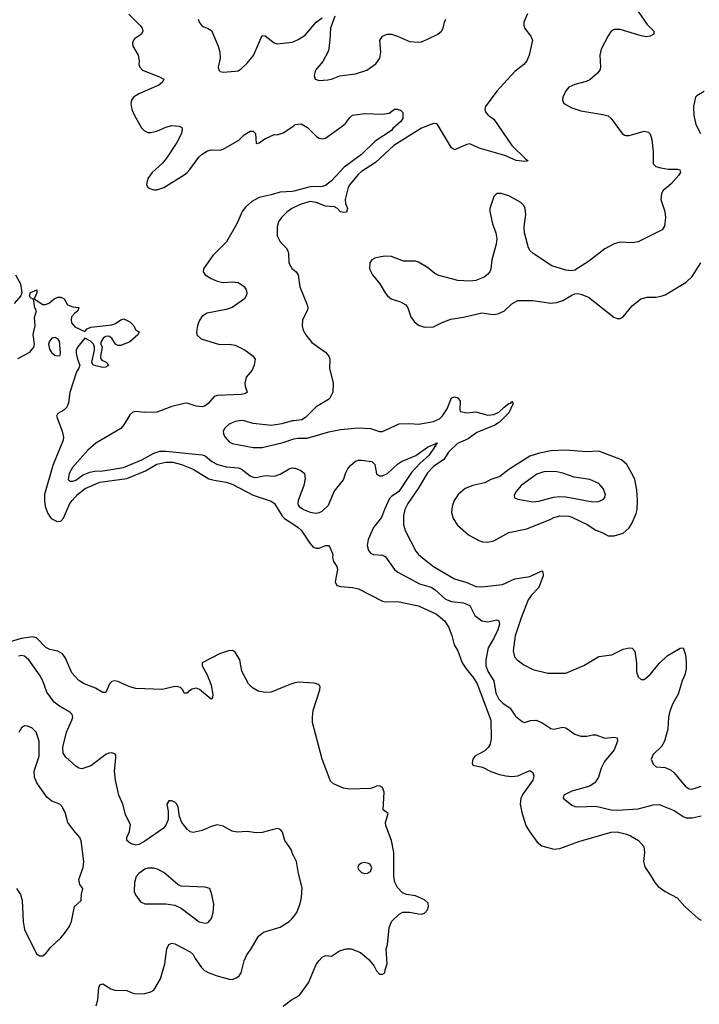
# Model space of a CAD drawing. Header units: inches. Extents: x 2134017 to 2292458, y 756222 to 916513.
# Tile 122 of 256: x 2188177 to 2192697, y 839941 to 846486. Entities that reach past the tile are written whole.
import ezdxf

# ---------------------------------------------------------------- set-up
doc = ezdxf.new("R2010")
doc.units = ezdxf.units.IN
doc.header["$MEASUREMENT"] = 0
for name, color, linetype in [('C1883', 7, 'Continuous'), ('C1884', 7, 'Continuous'), ('C1893', 7, 'Continuous'), ('C1894', 7, 'Continuous')]:
    doc.layers.add(name, color=color, linetype=linetype)

msp = doc.modelspace()

# ---------------------------------------------------------------- linework, layer by layer
at = {"layer": 'C1883', "color": 5}
for points, elevation in [([(2188686.6, 839930), (2188697.6, 839970), (2188699.6, 840000)], 260), ([(2189930, 839927.7), (2189985.2, 839970), (2190000, 839978.7)], 240)]:
    msp.add_lwpolyline(points, dxfattribs=dict(at, elevation=elevation))
at = {"layer": 'C1884', "color": 5}
for points, elevation in [([(2188902.2, 846522.2), (2188977.1, 846450), (2188990.6, 846429.4), (2188995.5, 846410), (2188987.3, 846390), (2188940.9, 846359.1), (2188933, 846350), (2188928.2, 846330), (2188930.4, 846310), (2188966, 846250), (2188972.7, 846210), (2188970.5, 846190), (2188976.3, 846170), (2188994.8, 846150), (2189106.9, 846106.9), (2189134.8, 846090), (2189127.3, 846070), (2189102, 846050), (2188970, 845993.7), (2188934.4, 845970), (2188921.3, 845950), (2188917, 845930), (2188923.7, 845890), (2188940.4, 845850), (2188987.3, 845767.3), (2189007.2, 845747.2), (2189030, 845737.1), (2189050, 845736.4), (2189090, 845744.9), (2189150, 845772.4), (2189190, 845781.6), (2189238, 845778), (2189256, 845770), (2189258.5, 845758.5), (2189252.7, 845730), (2189222.4, 845670), (2189154, 845566), (2189127.8, 845532.2), (2189058, 845470), (2189028.5, 845430), (2189020.7, 845390), (2189030, 845371.3), (2189043.4, 845363.4), (2189070, 845354.8), (2189090, 845354.8), (2189135.3, 845370), (2189270, 845454), (2189290, 845470.7), (2189309.7, 845490.3), (2189368.8, 845571.2), (2189390, 845592.2), (2189426.3, 845613.7), (2189450, 845620.3), (2189510, 845618.7), (2189530, 845626), (2189634.8, 845685.2), (2189670, 845720.5), (2189710, 845746), (2189730, 845744.7), (2189744.7, 845730), (2189750, 845662), (2189770, 845666.8), (2189806.6, 845693.4), (2189870, 845722.8), (2189890, 845721), (2189930, 845733.4), (2190000, 845781.5)], 260), ([(2189364.9, 846490), (2189370.5, 846470), (2189390, 846442), (2189430, 846428.4), (2189453.8, 846413.8), (2189496.1, 846310), (2189507.9, 846270), (2189510.3, 846229.7), (2189498, 846170), (2189502, 846150), (2189510, 846140.7), (2189530, 846136.3), (2189610, 846143.1), (2189630, 846146.7), (2189650, 846158.4), (2189690, 846197.6), (2189732, 846248), (2189790, 846380.7), (2189810, 846378.4), (2189870, 846332.4), (2189890, 846326.4), (2189990, 846336.1), (2190000, 846340.5)], 280), ([(2190000, 845347.2), (2189990, 845344.6), (2189910, 845339.6), (2189850, 845320.8), (2189770, 845304.6), (2189721.7, 845278.3), (2189679.6, 845240.4), (2189656.5, 845210), (2189622.3, 845130), (2189551.8, 845008.2), (2189460.8, 844919.2), (2189400.3, 844830), (2189396.4, 844810), (2189410.2, 844790.2), (2189450, 844764.7), (2189490, 844748.2), (2189530, 844739.6), (2189590, 844744.4), (2189630, 844739.3), (2189670, 844712.4), (2189683.1, 844690), (2189687.4, 844670), (2189685.1, 844654.9), (2189672.2, 844630), (2189590, 844573.5), (2189550, 844558.7), (2189424.6, 844535.4), (2189390, 844514.5), (2189370, 844485.2), (2189359, 844450), (2189353.7, 844410), (2189355.5, 844390), (2189384.2, 844364.2), (2189506.7, 844326.7), (2189570, 844328.9), (2189610, 844322.3), (2189676.3, 844290), (2189730.7, 844250), (2189742.8, 844230), (2189737.3, 844190), (2189723.4, 844156.6), (2189682.8, 844110), (2189674.8, 844070), (2189676, 844050), (2189691.1, 844008.9), (2189678.8, 844001.2), (2189650, 843994), (2189490, 843988.3), (2189470, 843980.5), (2189430, 843935.6), (2189410, 843919.6), (2189390, 843913), (2189350, 843916.9), (2189290, 843936.2), (2189270, 843935.6), (2189190, 843915.4), (2189090, 843877.4), (2189010, 843875.1), (2188950, 843880.5), (2188930, 843876.2), (2188910, 843859.3), (2188870, 843792), (2188850.9, 843769.1), (2188683.7, 843670), (2188630, 843623.9), (2188528.4, 843510), (2188505.5, 843470), (2188498.9, 843430), (2188510, 843418), (2188530, 843418), (2188550, 843425.8), (2188600, 843460), (2188643, 843477), (2188675.8, 843484.2), (2188730, 843486.8), (2188866.6, 843510), (2188990, 843559.9), (2189070, 843604.4), (2189110, 843617.1), (2189150, 843618.6), (2189390, 843593.2), (2189410, 843586.7), (2189454.3, 843550), (2189492.4, 843530), (2189552.6, 843512.6), (2189630, 843507.1), (2189650, 843501.2), (2189710, 843453.8), (2189730, 843445.2), (2189750, 843443), (2189810, 843455.2), (2189871.4, 843451.4), (2189910, 843465), (2189970, 843500.2), (2189990, 843506.4), (2190000, 843505.7)], 260), ([(2190000, 845236.5), (2189986.4, 845230), (2189953.5, 845206.5), (2189917.4, 845170), (2189898.6, 845141.4), (2189890.2, 845110), (2189890.3, 845050), (2189910.2, 845010.2), (2189948.5, 844970), (2189961.1, 844950), (2189966, 844930), (2189966.7, 844870), (2189990.2, 844830.2), (2190000, 844822.2)], 280), ([(2188150.3, 844790), (2188182.4, 844730), (2188191.3, 844670), (2188184.9, 844650), (2188140, 844600)], 240), ([(2188165.8, 844234.2), (2188243.7, 844276.3), (2188272, 844310), (2188276.2, 844330), (2188266.4, 844393.6), (2188279.5, 844450), (2188274.6, 844505.4), (2188288, 844550), (2188278, 844570), (2188268.4, 844628.4), (2188250, 844638), (2188242, 844650), (2188250, 844672), (2188292, 844690), (2188292, 844670), (2188274, 844630), (2188330, 844592), (2188350, 844592), (2188376.4, 844603.6), (2188406, 844630), (2188430, 844642), (2188450, 844642), (2188474, 844630), (2188494, 844590), (2188530, 844578), (2188570, 844572), (2188564.7, 844550), (2188544, 844536), (2188521, 844510), (2188518.8, 844490), (2188522.8, 844470), (2188544.5, 844444.5), (2188610, 844414), (2188626, 844430), (2188650, 844442), (2188790, 844457.3), (2188814.5, 844465.5), (2188850, 844491.3), (2188870, 844498), (2188910, 844478), (2188936, 844450), (2188950, 844422), (2188971.3, 844410), (2188962, 844390), (2188910, 844344), (2188850, 844321.2), (2188830, 844321.2), (2188815.3, 844330), (2188789.4, 844369.4), (2188770, 844381.2), (2188750, 844379.3), (2188731.3, 844370), (2188716.9, 844343.1), (2188716, 844330), (2188724.7, 844310), (2188714, 844250), (2188715.3, 844235.3), (2188723.5, 844223.5), (2188751.3, 844210), (2188771, 844190), (2188750, 844175.3), (2188730, 844174), (2188666, 844190), (2188658, 844210), (2188675.3, 844290), (2188675.3, 844310), (2188668.9, 844328.9), (2188648.9, 844348.9), (2188610, 844368), (2188562, 844310), (2188552, 844290), (2188552, 844270), (2188562, 844230), (2188578, 844190), (2188571.3, 844170), (2188554.6, 844145.4), (2188510, 844008.7), (2188501.1, 843938.9), (2188490.7, 843910), (2188470, 843889.2), (2188430.9, 843869.1), (2188421, 843850), (2188459.1, 843750), (2188468.2, 843710), (2188466.7, 843690), (2188398.6, 843521.4), (2188343, 843330), (2188341.5, 843290), (2188346.4, 843250), (2188363.5, 843203.5), (2188387.4, 843170), (2188426.8, 843150), (2188450, 843151.7), (2188467.5, 843172.5), (2188510, 843268.9), (2188525.4, 843290), (2188561.7, 843330), (2188613.7, 843370), (2188710, 843411.6), (2188890, 843434.9), (2189013.4, 843486.6), (2189090, 843531), (2189150, 843545.6), (2189195.2, 843544.8), (2189252.9, 843530), (2189330, 843498.1), (2189434.8, 843434.8), (2189470, 843424.6), (2189550, 843411.6), (2189590, 843398.7), (2189730, 843324.1), (2189850, 843285.4), (2189871.4, 843270), (2189921.2, 843190), (2189939.4, 843170), (2190000, 843130.5)], 240), ([(2190000, 843820.3), (2189990, 843819.1), (2189921.1, 843798.9), (2189852.6, 843787.4), (2189730, 843801.8), (2189670, 843818.4), (2189650, 843820.6), (2189610, 843815.3), (2189570, 843797.3), (2189540.9, 843770), (2189530.3, 843750), (2189531.7, 843730), (2189542.7, 843710), (2189570, 843680.8), (2189590, 843667.6), (2189730, 843642.4), (2189790, 843642.4), (2189930, 843676.4), (2190000, 843699.5)], 280), ([(2190000, 842074.7), (2189972.8, 842067.2), (2189850, 842016.4), (2189810, 842014), (2189763.1, 842023.1), (2189725.4, 842045.4), (2189699.3, 842070), (2189654.9, 842154.9), (2189642.4, 842230), (2189610, 842280.9), (2189592, 842292), (2189566, 842290), (2189506.8, 842270), (2189391.3, 842210), (2189391, 842190), (2189424.9, 842130), (2189450, 842062), (2189460.7, 841999.3), (2189459.1, 841980.9), (2189451, 841969), (2189372.7, 842032.7), (2189350, 842042.9), (2189324.9, 842035.1), (2189299.8, 842020.2), (2189290, 842008.7), (2189270, 842008), (2189262, 842030), (2189246.3, 842046.3), (2189231.8, 842051.8), (2189210, 842053.3), (2189126.7, 842033.3), (2188950, 842041), (2188910, 842051.5), (2188830, 842086.8), (2188810, 842090.8), (2188790, 842086.6), (2188773.4, 842070), (2188750, 842014), (2188730, 842012.7), (2188682, 842042), (2188606, 842070), (2188570, 842094), (2188523.4, 842143.4), (2188480.7, 842240.7), (2188461.5, 842270), (2188430, 842287.3), (2188378.6, 842298.6), (2188350, 842311.9), (2188290, 842377.7), (2188264.2, 842384.2), (2188186.6, 842373.4), (2188106.9, 842346.9)], 240), ([(2190000, 840924.4), (2189997, 840930), (2189982.7, 840970), (2189941.2, 841030), (2189924.7, 841084.7), (2189916.5, 841096.5), (2189905.2, 841105.2), (2189889.2, 841109.2), (2189790, 841082.7), (2189750, 841081.5), (2189690, 841089.8), (2189624.5, 841084.5), (2189590, 841092.4), (2189530, 841125.3), (2189490, 841132.7), (2189450, 841122.4), (2189390, 841095.3), (2189330, 841082), (2189310, 841088), (2189290, 841104.7), (2189255.1, 841150), (2189240.5, 841190), (2189231.2, 841251.2), (2189221.2, 841270), (2189210, 841284), (2189190, 841294), (2189170, 841294), (2189156, 841270), (2189163.8, 841223.8), (2189163.8, 841170), (2189148.6, 841131.4), (2189130.5, 841110), (2189010, 841026), (2188970, 841003.6), (2188950, 840998.4), (2188913.2, 841010), (2188889.5, 841030), (2188889.6, 841050), (2188907.8, 841090), (2188913.3, 841133.3), (2188881.7, 841201.7), (2188862.2, 841270), (2188836.4, 841330), (2188813.9, 841430), (2188808.4, 841490), (2188817.3, 841577.3), (2188815.8, 841595.8), (2188810, 841605.2), (2188790, 841611.8), (2188770, 841609.7), (2188750, 841601.1), (2188650, 841525), (2188590, 841506.2), (2188570, 841509.8), (2188550, 841523.1), (2188484, 841584), (2188467, 841610), (2188463.4, 841650), (2188489.1, 841750), (2188524.8, 841830), (2188529.8, 841850), (2188526.2, 841866.2), (2188510, 841883.5), (2188442, 841922), (2188405.7, 841950), (2188356.6, 842016.6), (2188331.1, 842090), (2188309.7, 842130), (2188238.2, 842230), (2188210, 842253.8), (2188190, 842259), (2188170, 842254.6)], 260), ([(2188156, 840710), (2188183.6, 840670), (2188194.4, 840630), (2188199.6, 840490), (2188210, 840438.8), (2188290, 840276), (2188310, 840262.8), (2188330, 840262.8), (2188350, 840277.3), (2188382.2, 840317.8), (2188450, 840381.6), (2188474, 840410), (2188505.1, 840454.9), (2188520.7, 840490), (2188540.7, 840590), (2188585.2, 840630), (2188587.3, 840672.7), (2188597.2, 840710), (2188578, 840738), (2188569.6, 840769.6), (2188599.6, 840850), (2188603, 840890), (2188586.8, 841026.8), (2188577.2, 841050), (2188536.6, 841096.6), (2188498.4, 841150), (2188482, 841210), (2188461.2, 841250), (2188444, 841270), (2188392, 841292), (2188358.4, 841318.4), (2188292, 841412), (2188276.3, 841450), (2188273.3, 841490), (2188306.3, 841590), (2188306.6, 841690), (2188285.6, 841750), (2188257.4, 841777.4), (2188230, 841789.6), (2188210, 841791.1), (2188190, 841779.5), (2188171.7, 841748.3)], 280), ([(2188699.6, 840000), (2188702.9, 840050), (2188710, 840071), (2188730, 840077.3), (2188783.7, 840043.7), (2188810, 840034.3), (2188890, 840032.7), (2188930, 840014), (2188950, 840010.3), (2189010, 840013), (2189050, 840022.4), (2189070, 840034.9), (2189114.5, 840110), (2189143.5, 840210), (2189156.4, 840310), (2189170, 840338), (2189190, 840347), (2189210, 840342.6), (2189312, 840290), (2189330.8, 840270.8), (2189344.2, 840244.2), (2189386.1, 840186.1), (2189406, 840166), (2189430, 840152.2), (2189490, 840128.8), (2189570, 840106.9), (2189593.5, 840106.5), (2189622, 840118), (2189636.9, 840130), (2189649.8, 840150.2), (2189669.6, 840230), (2189687.3, 840270), (2189717, 840310), (2189765.8, 840394.2), (2189799.5, 840420.5), (2189910, 840453.7), (2189970, 840491.7), (2189990, 840510.3), (2190000, 840523.7)], 260)]:
    msp.add_lwpolyline(points, dxfattribs=dict(at, elevation=elevation))
for points, elevation in [([(2188413.4, 844373.4), (2188392, 844370), (2188375.5, 844350), (2188368, 844330), (2188375.2, 844295.2), (2188390, 844271), (2188410, 844256), (2188430, 844252), (2188446, 844254), (2188448.4, 844271.6), (2188442.7, 844350), (2188430, 844365.2)], 240), ([(2189030, 840846.5), (2189010, 840839.4), (2188970, 840810.7), (2188952.2, 840790), (2188940.6, 840750), (2188938.9, 840690), (2188947.5, 840667.5), (2188981.1, 840621.1), (2189010, 840608.8), (2189150, 840609.4), (2189210, 840599.7), (2189250, 840580.2), (2189370, 840488.1), (2189410, 840479.6), (2189430, 840484.2), (2189453.7, 840510), (2189464, 840550), (2189467.3, 840607.3), (2189456, 840670), (2189442, 840710), (2189410, 840719.5), (2189250, 840726.3), (2189230, 840737.6), (2189136.6, 840816.6), (2189097.4, 840837.4), (2189070, 840845.7)], 280)]:
    msp.add_lwpolyline(points, close=True, dxfattribs=dict(at, elevation=elevation))
at = {"layer": 'C1893', "color": 5, "elevation": 240}
msp.add_lwpolyline([(2190000, 839978.7), (2190036.2, 840000)], dxfattribs=at)
at = {"layer": 'C1894', "color": 5}
for points, elevation in [([(2192270, 846568.4), (2192350, 846453), (2192394.8, 846410), (2192394.8, 846390), (2192370, 846375.6), (2192347.1, 846372.9), (2192310, 846379.3), (2192170, 846419.8), (2192130, 846421.1), (2192110.5, 846410), (2192090, 846379.6), (2192043.9, 846290), (2192035.8, 846250), (2192040.2, 846170), (2192034.6, 846150), (2192021.1, 846130), (2191970, 846087.1), (2191944.2, 846075.8), (2191870, 846056.3), (2191830, 846036.5), (2191810, 846013.5), (2191790, 845971.5), (2191786.8, 845950), (2191796.9, 845930), (2191850, 845899.2), (2191910, 845879.6), (2192056.3, 845856.3), (2192090, 845846.7), (2192110.2, 845830.2), (2192184, 845730), (2192199.3, 845719.3), (2192210, 845715.5), (2192230, 845717), (2192330, 845746), (2192358.6, 845738.6), (2192370, 845727.7), (2192382, 845690), (2192391.3, 845608.7), (2192390, 845528), (2192408, 845510), (2192441, 845501), (2192490, 845492.2), (2192551.5, 845491.5), (2192567.5, 845487.5), (2192573, 845470), (2192559.5, 845450), (2192507.1, 845392.9), (2192457, 845350), (2192444.9, 845330), (2192440.3, 845290), (2192467.2, 845210), (2192473.4, 845170), (2192466.6, 845113.4), (2192450.4, 845090), (2192290, 845008.7), (2192250, 845002.3), (2192170, 845006.6), (2192130, 844996.2), (2192070, 844963.6), (2191961.1, 844878.9), (2191870, 844820.7), (2191850, 844816.9), (2191810, 844821.3), (2191717.2, 844850), (2191591.5, 844931.5), (2191572.7, 844950), (2191562, 844970), (2191535.1, 845070), (2191533, 845110), (2191544.2, 845190), (2191539.8, 845230), (2191530.9, 845250), (2191510.4, 845270.4), (2191430, 845315), (2191379, 845330), (2191350.2, 845329.8), (2191330.2, 845309.8), (2191303.2, 845230), (2191303.2, 845210), (2191320.8, 845130), (2191344.2, 845070), (2191350.3, 845029.7), (2191345.7, 844994.3), (2191316.4, 844890), (2191310.4, 844829.6), (2191303, 844810), (2191288.6, 844791.4), (2191266.2, 844773.8), (2191210, 844752.3), (2191170, 844747), (2191091.7, 844751.7), (2190965, 844785), (2190939.3, 844799.3), (2190890, 844838.4), (2190830, 844874), (2190810, 844880.7), (2190730, 844879.7), (2190650, 844911), (2190610, 844914.5), (2190578, 844910), (2190539.6, 844900.4), (2190519.1, 844890), (2190507, 844870), (2190503.6, 844830), (2190522.6, 844790), (2190572, 844730), (2190607.6, 844670), (2190623.1, 844650), (2190648.5, 844630), (2190710.2, 844610.2), (2190744.4, 844590), (2190758, 844570), (2190779.6, 844510), (2190799.7, 844479.7), (2190830, 844454.6), (2190870, 844442.7), (2190930, 844445.3), (2190987.1, 844472.9), (2191045.7, 844494.3), (2191130, 844508.4), (2191250, 844537.6), (2191327.2, 844527.2), (2191357.2, 844530), (2191401.6, 844550), (2191450, 844598), (2191490, 844618.7), (2191590, 844619.5), (2191710, 844600.5), (2191750, 844606.4), (2191790, 844619.3), (2191850, 844654.9), (2191870, 844663), (2191890, 844664.9), (2191910, 844662), (2191961.1, 844641.1), (2192128.3, 844508.3), (2192150, 844499.1), (2192170, 844500.7), (2192190, 844510.8), (2192250, 844584), (2192309, 844630), (2192350, 844640.7), (2192410, 844640.7), (2192450, 844650.5), (2192470, 844658), (2192610, 844740.7), (2192650, 844778.8), (2192706.6, 844870)], 320), ([(2191553.9, 846526.1), (2191531.1, 846470), (2191529.1, 846450), (2191534, 846430), (2191576.6, 846376.6), (2191587.3, 846350), (2191565.8, 846250), (2191550, 846211.6), (2191530, 846188.3), (2191470, 846141.8), (2191350, 846011.9), (2191275, 845910), (2191270.2, 845890), (2191277.4, 845870), (2191292.1, 845852.1), (2191330, 845824.6), (2191450.2, 845650), (2191540.2, 845560.2), (2191557.3, 845550), (2191554.4, 845545.6), (2191537.2, 845542.8), (2191479.5, 845550), (2191404.1, 845584.1), (2191232.2, 845632.2), (2191170, 845659.7), (2191150, 845656.3), (2191070, 845620.7), (2191050, 845635.1), (2190955.1, 845790), (2190950, 845794.7), (2190930, 845796.9), (2190850, 845763.9), (2190665.3, 845650), (2190543.1, 845536.9), (2190450, 845476.4), (2190430, 845458.3), (2190372.1, 845390), (2190362, 845370), (2190342, 845290), (2190343.4, 845263.4), (2190357.3, 845230), (2190350, 845207.1), (2190330, 845203.9), (2190310, 845209.8), (2190290.8, 845230.8), (2190270, 845241.4), (2190210, 845247.5), (2190150, 845270.5), (2190110, 845277.9), (2190050, 845260.3), (2190000, 845236.5)], 280), ([(2190000, 846340.5), (2190030, 846353.8), (2190076.4, 846383.6), (2190150, 846470.3), (2190190, 846499.5)], 280), ([(2190272.2, 846510), (2190243.6, 846430), (2190240.3, 846350), (2190230, 846279), (2190192.9, 846207.1), (2190145.5, 846150), (2190136, 846116), (2190142, 846090), (2190170, 846081), (2190225.5, 846085.5), (2190250, 846090.6), (2190306.7, 846113.3), (2190410, 846126), (2190486.6, 846150), (2190546.4, 846193.6), (2190573.1, 846230), (2190579.2, 846270), (2190573.1, 846346.9), (2190590, 846377.4), (2190622, 846390), (2190650, 846388.9), (2190690, 846376.1), (2190770, 846340.3), (2190830, 846336), (2190850, 846338.9), (2190890, 846355.6), (2190959.3, 846390), (2190982, 846410), (2190993.6, 846430), (2191002, 846470), (2191011.5, 846488.5)], 280), ([(2192730.5, 846009.5), (2192681.1, 845978.9), (2192671, 845970), (2192658.8, 845910), (2192660.7, 845850), (2192674.8, 845790), (2192704.9, 845730)], 340), ([(2190000, 845781.5), (2190010, 845788.4), (2190050, 845794), (2190090.7, 845770), (2190150.5, 845710.5), (2190170, 845698.8), (2190190, 845694), (2190210, 845699.1), (2190322.8, 845777.2), (2190343.8, 845796.2), (2190370, 845833.4), (2190390, 845850.4), (2190470, 845862.8), (2190590, 845857.1), (2190635.6, 845864.4), (2190670, 845892), (2190688.4, 845891.6), (2190710, 845884.7), (2190724.7, 845870), (2190726, 845830), (2190713, 845810), (2190657.8, 845762.2), (2190650, 845749.8), (2190541.3, 845678.7), (2190451.6, 845590), (2190334.8, 845505.2), (2190250, 845415.1), (2190210, 845383.1), (2190190, 845377.1), (2190110, 845375.2), (2190000, 845347.2)], 260), ([(2190000, 844822.2), (2190014.9, 844810), (2190030.2, 844790.2), (2190039.6, 844710), (2190090.2, 844590), (2190093.6, 844570), (2190090.2, 844549.8), (2190057.1, 844490), (2190054.9, 844450), (2190062.3, 844422.3), (2190080.5, 844390), (2190119.9, 844339.9), (2190210, 844275.8), (2190234, 844250), (2190239.5, 844230), (2190237.1, 844170), (2190262, 844070), (2190259.3, 844010), (2190239.3, 843970), (2190230, 843961.6), (2190147.9, 843912.1), (2190078, 843842), (2190053.1, 843826.9), (2190000, 843820.3)], 280), ([(2190000, 843699.5), (2190000.4, 843699.6), (2190030, 843704.6), (2190090, 843704.2), (2190232.7, 843747.3), (2190310, 843761.5), (2190430, 843773.8), (2190510, 843767.7), (2190570, 843748.9), (2190590, 843748.9), (2190700.7, 843799.3), (2190770, 843801.7), (2190830, 843797.3), (2190930, 843814.4), (2190970, 843833.6), (2190990, 843852.6), (2191020.2, 843899.8), (2191048.7, 843971.3), (2191070, 843978.6), (2191091.6, 843971.6), (2191105.8, 843950), (2191103.6, 843890), (2191110, 843880.3), (2191150, 843873), (2191210, 843879.3), (2191290, 843857.8), (2191330, 843861), (2191363.1, 843876.9), (2191398.5, 843910), (2191430, 843934.7), (2191442.7, 843937.3), (2191450, 843946.8), (2191458, 843938), (2191457, 843930), (2191430, 843873.6), (2191369.1, 843810), (2191336.5, 843790), (2191217.2, 843742.8), (2191160.4, 843699.6), (2191090, 843668.4), (2191030, 843611.9), (2190997.8, 843562.2), (2190930, 843514.9), (2190890, 843473.4), (2190827.2, 843370), (2190758.5, 843270), (2190739, 843230), (2190730.2, 843190), (2190729.3, 843150), (2190730.2, 843130), (2190741.6, 843090), (2190812.5, 842952.5), (2190830.2, 842930), (2190877.3, 842890), (2190930, 842851.8), (2191070, 842769.3), (2191150, 842745.5), (2191210, 842718.5), (2191250, 842715), (2191388.2, 842731.8), (2191470, 842768.7), (2191570, 842785), (2191650, 842822.4), (2191656.5, 842816.5), (2191658.6, 842790), (2191637.7, 842730), (2191627.3, 842710), (2191580.4, 842659.6), (2191560.1, 842630), (2191512.6, 842510), (2191471.9, 842390), (2191458.9, 842290), (2191468.8, 842250), (2191486.7, 842230), (2191530, 842197.3), (2191590, 842166.3), (2191690, 842142), (2191810, 842141.7), (2191930, 842192.6), (2192030, 842253), (2192115.8, 842264.2), (2192190, 842301.6), (2192230, 842310.4), (2192250, 842307.3), (2192268.2, 842288.2), (2192280.4, 842210), (2192280.4, 842150), (2192290, 842118), (2192310, 842099.1), (2192330, 842100.5), (2192370, 842132.7), (2192430, 842206.4), (2192483.6, 842256.4), (2192570, 842308), (2192590, 842310.8), (2192604.4, 842264.4), (2192610, 842214), (2192609.1, 842170), (2192600.8, 842130), (2192583.6, 842090), (2192557.7, 842002.3), (2192520.8, 841939.2), (2192502, 841890), (2192492.3, 841850), (2192488.9, 841770), (2192464.9, 841690), (2192445.7, 841654.3), (2192390, 841601.2), (2192378, 841570), (2192390, 841536), (2192410, 841518.8), (2192470, 841514), (2192510, 841497.1), (2192530, 841479.3), (2192602.6, 841390), (2192630, 841373.1), (2192650, 841371.7), (2192710, 841391.6)], 280), ([(2190000, 843505.7), (2190010, 843504.9), (2190048, 843490), (2190072.2, 843470), (2190076.5, 843436.5), (2190067.8, 843390), (2190028.4, 843290), (2190026.4, 843270), (2190030, 843259.1), (2190034.9, 843250), (2190063.8, 843230), (2190110, 843211.5), (2190150, 843206), (2190170.9, 843209.1), (2190190, 843218.4), (2190230, 843259.1), (2190267.8, 843350), (2190330, 843427.7), (2190343.1, 843470), (2190358.8, 843501.2), (2190376.5, 843523.5), (2190410, 843550.3), (2190430, 843558), (2190450, 843558.7), (2190518.8, 843550), (2190539.3, 843530), (2190550, 843466.8), (2190570, 843454.4), (2190590, 843452.9), (2190623.1, 843470), (2190689.3, 843530.7), (2190716.9, 843550), (2190811.1, 843588.9), (2190890, 843644.7), (2190930, 843663.1), (2190938.4, 843661.6), (2190942.7, 843670), (2190952, 843672), (2190954.4, 843670), (2190950, 843661.2), (2190942, 843658), (2190944.4, 843650), (2190935.9, 843644.1), (2190898.5, 843590), (2190841.7, 843538.3), (2190783.7, 843476.3), (2190698.1, 843350), (2190650, 843316.4), (2190637.3, 843302.7), (2190602.9, 843230), (2190583.8, 843176.2), (2190530, 843109.6), (2190493.8, 843030), (2190488.1, 842990), (2190497.5, 842957.5), (2190510, 842939.3), (2190530, 842930.4), (2190590, 842927.2), (2190610, 842914.9), (2190670.1, 842830.1), (2190692.6, 842812.6), (2190836.7, 842736.7), (2190913, 842713), (2190937.3, 842697.3), (2191010, 842633.9), (2191050, 842619), (2191128.4, 842608.4), (2191170, 842591.6), (2191204.7, 842524.7), (2191250, 842490.2), (2191290, 842482.4), (2191350, 842497.4), (2191364.9, 842490), (2191367.3, 842467.3), (2191357.6, 842430), (2191328.4, 842370), (2191292.5, 842310), (2191276.6, 842230), (2191277.4, 842190), (2191292.5, 842150), (2191330.8, 842090), (2191343.5, 842010), (2191363.8, 841970), (2191390, 841942), (2191438.7, 841910), (2191475.6, 841855.6), (2191519.5, 841819.5), (2191534.9, 841814.9), (2191573.8, 841826.2), (2191611.1, 841828.9), (2191650, 841814.4), (2191710, 841773.1), (2191730, 841770.3), (2191790, 841783.8), (2191810, 841778), (2191870, 841737), (2191910, 841722), (2191950, 841722.4), (2191990, 841732.4), (2192010, 841732.4), (2192070, 841710.3), (2192130, 841716.1), (2192151.5, 841711.5), (2192153.8, 841690), (2192130, 841633.3), (2192065.9, 841554.1), (2192044.6, 841510), (2192026.3, 841450), (2192005.2, 841414.8), (2191969.3, 841390.7), (2191850, 841357.6), (2191796.3, 841330), (2191790.7, 841310), (2191850, 841264.2), (2191870, 841255.6), (2191890, 841253.6), (2192010, 841258.6), (2192110, 841232.9), (2192150, 841230.7), (2192290, 841239.4), (2192390, 841266.9), (2192430, 841269), (2192530, 841229.4), (2192590, 841188), (2192610, 841180.2), (2192650, 841179.7), (2192710, 841193.6)], 260), ([(2190000, 843130.5), (2190030, 843111), (2190050, 843092.1), (2190105.9, 843005.9), (2190130, 842980.2), (2190150, 842973.2), (2190170, 842973.6), (2190210, 842990.3), (2190230, 842990.7), (2190239.5, 842979.5), (2190260.5, 842930), (2190258, 842910), (2190265.3, 842885.3), (2190286, 842850), (2190290, 842832), (2190274.9, 842750), (2190285.7, 842725.7), (2190310, 842718), (2190390, 842711.4), (2190430, 842701.5), (2190590, 842621.3), (2190610, 842616.5), (2190690, 842619.2), (2190829.3, 842589.3), (2190950, 842534.8), (2191002, 842490), (2191029, 842450), (2191052.3, 842392.3), (2191066.4, 842330), (2191090.3, 842290), (2191120.2, 842210), (2191145.6, 842170), (2191195.1, 842110), (2191219.8, 842070), (2191310.1, 841830), (2191312.7, 841710), (2191305.5, 841670), (2191292.6, 841647.4), (2191270, 841624.5), (2191205.3, 841590), (2191190.4, 841570), (2191186, 841546), (2191190.5, 841530.5), (2191256.2, 841516.2), (2191310, 841489), (2191368.6, 841468.6), (2191410, 841459.6), (2191450, 841456), (2191490, 841459.5), (2191570, 841495.5), (2191590, 841481), (2191597.1, 841457.1), (2191590.3, 841430), (2191522.9, 841337.1), (2191511.1, 841310), (2191505.5, 841270), (2191516, 841216), (2191544.4, 841130), (2191566.9, 841090), (2191618.3, 841018.3), (2191650, 840994.6), (2191730, 840971.8), (2191770, 840976.9), (2191896.9, 841023.1), (2192110, 841084), (2192150, 841086.3), (2192212.3, 841072.3), (2192240.5, 841060.5), (2192293.4, 841030), (2192327.3, 840990), (2192332.4, 840950), (2192326.7, 840890), (2192334, 840854), (2192375.3, 840795.3), (2192400.4, 840750), (2192424.2, 840724.2), (2192470.3, 840690), (2192549, 840649), (2192601.5, 840590), (2192689.1, 840510), (2192710, 840499.3)], 240), ([(2190036.2, 840000), (2190038.6, 840001.4), (2190097.7, 840082.3), (2190150, 840204.7), (2190166, 840230), (2190190, 840254.8), (2190210, 840266), (2190250, 840261), (2190304.5, 840295.5), (2190349.6, 840310.4), (2190382, 840310), (2190444, 840284), (2190498.5, 840238.5), (2190533.7, 840193.7), (2190550, 840162), (2190570, 840142), (2190590, 840142), (2190606, 840150), (2190608, 840170), (2190622, 840210), (2190615.3, 840310), (2190623.1, 840336.9), (2190634, 840450), (2190650, 840491.3), (2190700.2, 840539.8), (2190726, 840554), (2190770, 840553.4), (2190830, 840541.6), (2190850, 840540.5), (2190870, 840545.5), (2190890, 840567.7), (2190896.8, 840590), (2190894, 840614), (2190870, 840636), (2190810, 840662.6), (2190750, 840671.3), (2190722.3, 840682.3), (2190690, 840716.2), (2190673, 840753), (2190666.1, 840790), (2190666.3, 840950), (2190649.8, 841029.8), (2190611.3, 841130), (2190611.2, 841150), (2190628.7, 841210), (2190594, 841234), (2190600.9, 841350), (2190595.1, 841370), (2190590, 841382), (2190570, 841392), (2190550, 841391.6), (2190536.7, 841383.3), (2190510, 841376.2), (2190370, 841371.6), (2190330, 841376.9), (2190265.1, 841405.1), (2190244.4, 841424.4), (2190189.8, 841570), (2190125.3, 841814.7), (2190123.5, 841850), (2190130, 841894.8), (2190172.4, 842030), (2190174.8, 842050), (2190166, 842066), (2190135.8, 842075.8), (2190030, 842082.9), (2190000, 842074.7)], 240), ([(2190000, 840523.7), (2190019.8, 840550), (2190042.7, 840610), (2190051.5, 840651.5), (2190055.3, 840715.3), (2190031.8, 840810), (2190018.4, 840890), (2190000, 840924.4)], 260)]:
    msp.add_lwpolyline(points, dxfattribs=dict(at, elevation=elevation))
for points, elevation in [([(2191810, 843624.8), (2191710, 843619.5), (2191634.6, 843605.4), (2191570, 843584), (2191430, 843496.8), (2191371.4, 843448.6), (2191311.6, 843428.4), (2191270, 843407.6), (2191190, 843389.8), (2191140.9, 843370), (2191093.2, 843330), (2191066, 843290), (2191052.8, 843250), (2191049.5, 843209.5), (2191060.7, 843170), (2191090, 843126.7), (2191162.2, 843062.2), (2191230, 843024.6), (2191255.6, 843015.6), (2191288.1, 843011.9), (2191330, 843021.8), (2191430, 843077.7), (2191550, 843102.2), (2191710, 843165.9), (2191730, 843177.6), (2191770, 843188), (2191830, 843184.7), (2191850, 843179.3), (2191951.1, 843131.1), (2192010, 843093.2), (2192055.4, 843075.4), (2192090, 843055.8), (2192130, 843054), (2192190, 843072.4), (2192230, 843108), (2192250, 843140.5), (2192277, 843203), (2192283.8, 843230), (2192286.4, 843290), (2192281.5, 843361.5), (2192268, 843430), (2192259.7, 843450), (2192215.6, 843530), (2192180.1, 843560.1), (2192030, 843616.9), (2191947.7, 843612.3)], 320), ([(2191670, 843481.6), (2191615.9, 843464.1), (2191513.4, 843390), (2191478.7, 843350), (2191466, 843326), (2191468.5, 843308.5), (2191490, 843298), (2191590, 843281.6), (2191630, 843285), (2191728.1, 843311.9), (2191770, 843317.4), (2191810, 843314), (2191990, 843281), (2192030, 843282.2), (2192060.5, 843299.5), (2192069.7, 843310), (2192073.5, 843330), (2192056.8, 843370), (2192030, 843402.3), (2191970, 843428.9), (2191864, 843444), (2191790, 843472.2), (2191750, 843480.6)], 340), ([(2190470, 840883.5), (2190450, 840878.9), (2190432, 840868), (2190425.3, 840850), (2190430, 840836), (2190450, 840815.8), (2190470, 840810.3), (2190490, 840813.4), (2190510, 840823.7), (2190518.5, 840850), (2190507.6, 840870), (2190496.6, 840876.6)], 260)]:
    msp.add_lwpolyline(points, close=True, dxfattribs=dict(at, elevation=elevation))

doc.saveas('drawing.dxf')
